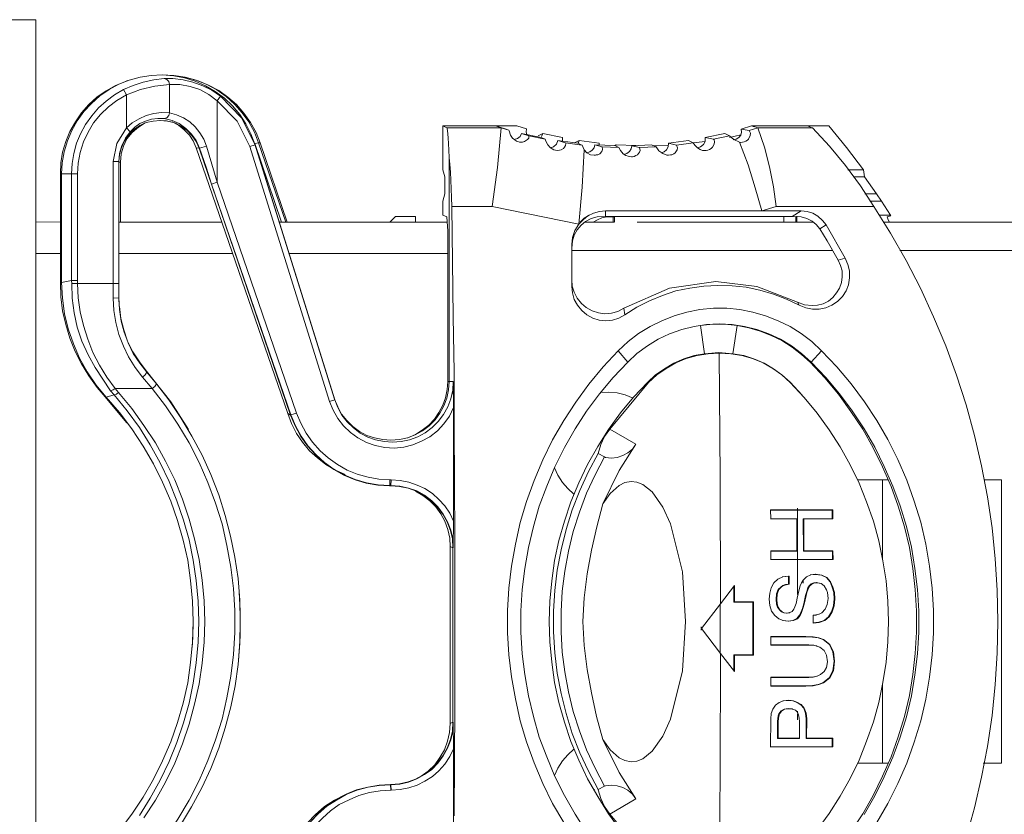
# Model space of a CAD drawing. Header units: inches. Extents: x 6 to 291, y 50 to 248.
# Tile 23 of 24: x 211 to 243, y 179 to 205. Entities that reach past the tile are written whole.
import ezdxf

# ---------------------------------------------------------------- set-up
doc = ezdxf.new("R2010")
doc.units = ezdxf.units.IN
doc.header["$MEASUREMENT"] = 0
doc.layers.add('Livello 1', color=7, linetype='Continuous')

# ---------------------------------------------------------------- blocks, each defined once
blk = doc.blocks.new('block 2')
at = {"layer": 'Livello 1', "color": 7, "lineweight": 15}
for points in [[(210.326, 204.953), (211.702, 204.953), (211.702, 165.975), (210.326, 165.975)], [(214.612, 202.953), (214.284, 202.826), (213.977, 202.646), (213.681, 202.445), (213.416, 202.202), (213.184, 201.937), (212.983, 201.651), (212.803, 201.334), (212.676, 201.006), (212.57, 200.667), (212.517, 200.318), (212.496, 199.958)], [(218.803, 200.9), (218.793, 200.921), (218.666, 201.26), (218.507, 201.577), (218.306, 201.884), (218.073, 202.159), (217.809, 202.413), (217.512, 202.625), (217.195, 202.815), (216.867, 202.964), (216.517, 203.069), (216.168, 203.133), (215.798, 203.165), (215.438, 203.144), (215.078, 203.091), (214.729, 202.995), (214.39, 202.868), (214.073, 202.688), (213.776, 202.487), (213.501, 202.244), (213.258, 201.979), (213.046, 201.683), (212.866, 201.366), (212.729, 201.027), (212.623, 200.678), (212.559, 200.318), (212.538, 199.958), (212.856, 199.958)], [(214.634, 202.519), (215.089, 202.688), (215.554, 202.805), (216.031, 202.858), (216.009, 202.953), (215.946, 203.017), (215.861, 203.048), (215.523, 203.006), (215.184, 202.932), (214.856, 202.826), (214.538, 202.688)], [(214.676, 202.985), (214.612, 202.953)], [(216.242, 203.122), (216.602, 203.069), (216.962, 202.974), (217.301, 202.837), (217.629, 202.657), (217.925, 202.445), (218.2, 202.202), (218.444, 201.926), (218.655, 201.62), (218.835, 201.302), (218.973, 200.963), (218.92, 200.963), (218.782, 201.313), (218.602, 201.641), (218.391, 201.937), (218.147, 202.212), (217.872, 202.466), (217.565, 202.678), (217.237, 202.858), (216.898, 202.995), (216.539, 203.091), (216.168, 203.144), (215.798, 203.165)], [(215.861, 203.048), (215.861, 203.048)], [(218.803, 200.9), (218.369, 201.778), (217.682, 202.477), (217.406, 202.667), (217.11, 202.815), (216.793, 202.932), (216.475, 203.006), (216.136, 203.048)], [(217.004, 202.953), (216.941, 202.974)], [(214.634, 202.519), (214.538, 202.688), (214.253, 202.519), (213.977, 202.318), (213.734, 202.096), (213.512, 201.842), (213.311, 201.556), (213.152, 201.26), (213.025, 200.953), (212.93, 200.625), (212.877, 200.297), (212.856, 199.958)], [(216.031, 201.937), (216.031, 202.858)], [(217.682, 202.477), (217.576, 202.329), (217.311, 202.53), (217.015, 202.688), (216.697, 202.794), (216.369, 202.858), (216.031, 202.858)], [(214.634, 202.519), (214.327, 202.339), (214.051, 202.128), (213.797, 201.884), (213.575, 201.609), (213.395, 201.313), (213.247, 200.995), (213.141, 200.656), (213.078, 200.307), (213.057, 199.958)], [(214.634, 202.519), (214.634, 201.45), (214.327, 200.942), (214.21, 200.36), (214.21, 196.413)], [(217.576, 202.329), (217.576, 199.693), (217.226, 200.858)], [(225.238, 192.391), (225.1, 192.116), (224.921, 191.862), (224.709, 191.639), (224.465, 191.449), (224.201, 191.301), (223.915, 191.184), (223.619, 191.11), (223.312, 191.079), (223.005, 191.1), (222.698, 191.163), (222.412, 191.258), (222.137, 191.407), (221.894, 191.587), (221.671, 191.798), (221.481, 192.042), (221.333, 192.306), (221.216, 192.592), (218.634, 200.847), (218.221, 201.672), (217.576, 202.329)], [(214.761, 201.323), (214.909, 201.471), (215.067, 201.588), (215.258, 201.672), (215.448, 201.736), (215.65, 201.757), (215.861, 201.757), (215.946, 201.778), (216.009, 201.852), (216.031, 201.937), (215.777, 201.948), (215.523, 201.916), (215.279, 201.852), (215.046, 201.747), (214.824, 201.609), (214.634, 201.45)], [(217.004, 200.794), (217.226, 200.858), (217.142, 201.08), (217.015, 201.291), (216.867, 201.482), (216.687, 201.641), (216.486, 201.778), (216.263, 201.874), (216.031, 201.937)], [(214.39, 200.36), (214.411, 200.593), (214.475, 200.815), (214.57, 201.027), (214.708, 201.217), (214.866, 201.387), (215.067, 201.524), (215.279, 201.62), (215.501, 201.672), (215.734, 201.694), (215.967, 201.672), (216.2, 201.609), (216.412, 201.503), (216.602, 201.366), (216.761, 201.207), (216.898, 201.006), (216.994, 200.794), (217.004, 200.794), (216.898, 201.037), (216.75, 201.249), (216.56, 201.429), (216.348, 201.588), (216.115, 201.694), (215.861, 201.757)], [(215.247, 201.609), (215.025, 201.471), (214.824, 201.302), (214.655, 201.09), (214.538, 200.858), (214.464, 200.604), (214.443, 200.339)], [(215.713, 201.694), (215.935, 201.683), (216.158, 201.62)], [(219.968, 192.158), (219.957, 192.147), (216.994, 200.794), (216.898, 200.805), (216.803, 201.027), (216.676, 201.217), (216.507, 201.387), (216.327, 201.535), (216.115, 201.641)], [(214.39, 200.36), (214.411, 200.625), (214.485, 200.879), (214.602, 201.112), (214.761, 201.323), (214.634, 201.45)], [(225.016, 201.45), (224.889, 201.514), (224.889, 200.096), (224.952, 199.863), (224.952, 199.312), (224.889, 199.08), (224.889, 198.624)], [(226.773, 201.45), (226.593, 201.514), (224.889, 201.514)], [(225.09, 200.487), (225.079, 200.731), (225.069, 200.942), (225.058, 201.112), (225.048, 201.26), (225.037, 201.355), (225.026, 201.429), (225.016, 201.45), (226.773, 201.45)], [(226.487, 198.9), (226.656, 200.17), (226.773, 201.45), (227.027, 201.376), (227.037, 201.355), (227.08, 201.217), (227.143, 201.112), (227.217, 201.059), (227.27, 201.016), (227.312, 201.006), (227.376, 200.985), (227.429, 200.985), (227.471, 200.985), (227.535, 201.006), (227.63, 201.069), (227.672, 201.122), (227.672, 201.196)], [(226.593, 201.514), (227.281, 201.514), (227.598, 201.418), (227.588, 201.313), (227.609, 201.239)], [(226.593, 201.514), (226.91, 201.418)], [(226.91, 201.418), (227.027, 201.376)], [(227.196, 201.069), (227.302, 201.101), (227.397, 201.175), (227.439, 201.27)], [(227.439, 201.27), (227.672, 201.196)], [(227.439, 201.27), (228.074, 201.133)], [(227.979, 201.196), (228.127, 201.27)], [(228.085, 201.175), (228.127, 201.27), (228.762, 201.133), (228.762, 201.027), (228.762, 201.016)], [(233.387, 201.133), (234.022, 201.27)], [(234.022, 201.27), (234.17, 201.196)], [(234.297, 201.059), (234.393, 201.08), (234.477, 201.133), (234.541, 201.217), (234.562, 201.313), (234.551, 201.408)], [(235.684, 198.9), (235.599, 199.545), (235.472, 200.191), (235.303, 200.826), (235.091, 201.45), (234.816, 201.366), (234.858, 201.281), (234.848, 201.207), (234.784, 201.08), (234.752, 201.048), (234.7, 201.016), (234.647, 200.995), (234.594, 200.985), (234.541, 200.974), (234.498, 200.985)], [(234.551, 201.408), (234.89, 201.514), (234.943, 201.493), (234.996, 201.482), (235.038, 201.471), (235.091, 201.45)], [(234.816, 201.366), (234.551, 201.408)], [(236.7, 201.514), (234.89, 201.514)], [(236.859, 201.45), (235.091, 201.45)], [(236.7, 201.514), (237.388, 201.514), (237.959, 200.815), (238.51, 200.096), (238.012, 200.096)], [(238.848, 198.9), (238.414, 199.577), (237.927, 200.233), (237.409, 200.858), (236.859, 201.45), (236.816, 201.461), (236.774, 201.482), (236.7, 201.514)], [(218.92, 200.963), (218.793, 200.942)], [(219.798, 198.392), (218.92, 200.963)], [(219.841, 198.392), (218.973, 200.963)], [(229.291, 198.328), (229.397, 199.535), (229.471, 200.741), (229.429, 200.815), (229.408, 200.868), (229.397, 200.889), (229.387, 200.889), (228.858, 200.963), (228.868, 200.942), (228.858, 200.879), (228.826, 200.826), (228.794, 200.783), (228.72, 200.741), (228.667, 200.731), (228.604, 200.72), (228.54, 200.731), (228.487, 200.741), (228.424, 200.773), (228.36, 200.815), (228.286, 200.9), (228.233, 200.995), (228.212, 201.048), (228.201, 201.08), (227.672, 201.196)], [(228.074, 201.133), (228.201, 201.08)], [(228.36, 200.805), (228.477, 200.836), (228.572, 200.921), (228.614, 201.037)], [(228.614, 201.037), (228.858, 200.963)], [(228.614, 201.037), (229.26, 200.953)], [(229.154, 200.963), (229.302, 201.037)], [(229.26, 200.953), (229.387, 200.889)], [(229.27, 200.942), (229.302, 201.037), (229.948, 200.953), (229.948, 200.889)], [(230.159, 198.762), (231.673, 198.762), (233.186, 198.762), (234.202, 198.762), (235.218, 198.762), (235.006, 199.513), (234.774, 200.254), (234.498, 200.985), (234.319, 201.069), (234.17, 201.196), (233.652, 201.08), (233.673, 201.059), (233.684, 200.995), (233.673, 200.921), (233.62, 200.826), (233.578, 200.783), (233.525, 200.752), (233.472, 200.731), (233.419, 200.72), (233.377, 200.72), (233.303, 200.72), (233.228, 200.752), (233.133, 200.805), (233.059, 200.879), (233.017, 200.932), (232.996, 200.963), (232.456, 200.889), (232.488, 200.805), (232.477, 200.741), (232.414, 200.646), (232.371, 200.614), (232.308, 200.582), (232.265, 200.572), (232.202, 200.561), (232.191, 200.561), (232.149, 200.561), (232.011, 200.625), (231.884, 200.709), (231.8, 200.836), (231.26, 200.815), (231.281, 200.72), (231.26, 200.667), (231.196, 200.582), (231.144, 200.551), (231.08, 200.519), (231.027, 200.508), (230.995, 200.508), (230.932, 200.519), (230.89, 200.529), (230.815, 200.551), (230.731, 200.614), (230.646, 200.72), (230.593, 200.815), (230.053, 200.836), (230.064, 200.752), (230.043, 200.688), (229.969, 200.614), (229.905, 200.582), (229.852, 200.572), (229.831, 200.561), (229.789, 200.561), (229.672, 200.582), (229.556, 200.646), (229.471, 200.741)], [(231.958, 200.646), (232.054, 200.678), (232.138, 200.741), (232.191, 200.836), (232.202, 200.953)], [(232.202, 200.953), (232.847, 201.037)], [(232.202, 200.953), (232.456, 200.889)], [(232.847, 201.037), (232.996, 200.963)], [(232.996, 200.963), (233.387, 201.006)], [(233.133, 200.805), (233.239, 200.836), (233.334, 200.91), (233.387, 201.006), (233.387, 201.133)], [(233.387, 201.133), (233.652, 201.08)], [(234.17, 201.143), (234.541, 201.228)], [(219.957, 192.147), (219.862, 192.2), (216.898, 200.805)], [(218.634, 200.847), (218.803, 200.9)], [(218.793, 200.921), (221.375, 192.666), (221.386, 192.645)], [(221.216, 192.592), (221.386, 192.645), (218.803, 200.9)], [(229.556, 200.646), (229.651, 200.678), (229.725, 200.731), (229.789, 200.805), (229.81, 200.9)], [(229.81, 200.9), (230.053, 200.836)], [(229.81, 200.9), (230.456, 200.879)], [(230.434, 200.879), (230.487, 200.9), (230.498, 200.9)], [(230.456, 200.879), (230.593, 200.815)], [(230.487, 200.858), (230.498, 200.9), (231.144, 200.879)], [(230.752, 200.593), (230.847, 200.625), (230.932, 200.688), (230.985, 200.773), (231.006, 200.868)], [(231.006, 200.868), (231.652, 200.9)], [(231.006, 200.868), (231.26, 200.815)], [(231.652, 200.9), (231.8, 200.836)], [(231.694, 200.868), (232.202, 200.889)], [(214.21, 200.36), (214.39, 200.36), (214.39, 196.413), (214.21, 196.413)], [(214.443, 198.392), (214.443, 200.339)], [(225.259, 179.172), (225.27, 180.961), (225.28, 182.76), (225.28, 184.559), (225.28, 186.358), (225.28, 188.158), (225.27, 189.957), (225.259, 191.756), (225.249, 193.544), (225.227, 195.333), (225.196, 197.122), (225.175, 198.9), (225.164, 199.196), (225.153, 199.471), (225.143, 199.757), (225.132, 200.011), (225.111, 200.265), (225.09, 200.487), (225.09, 193.238), (225.217, 193.238), (225.238, 192.391), (225.238, 188.708), (225.217, 187.851), (225.206, 187.851), (225.206, 182.199), (225.217, 182.199), (225.238, 181.342), (225.238, 177.606)], [(217.216, 200.18), (217.396, 199.63), (217.576, 199.693)], [(238.181, 199.863), (238.552, 199.863), (238.51, 200.096)], [(212.496, 196.455), (212.496, 199.958), (212.538, 199.958)], [(212.538, 196.444), (212.538, 199.958)], [(213.057, 199.958), (213.057, 196.508), (212.856, 196.508), (212.856, 199.958), (213.057, 199.958)], [(217.576, 199.693), (220.147, 192.211), (219.968, 192.158), (217.396, 199.63)], [(238.933, 199.312), (238.552, 199.863)], [(239.102, 199.08), (238.933, 199.312), (238.562, 199.312)], [(239.102, 199.08), (238.721, 199.08)], [(239.007, 198.624), (239.388, 198.624), (239.102, 199.08)], [(241.843, 178.453), (242.108, 179.426), (242.341, 180.421), (242.531, 181.416), (242.679, 182.421), (242.785, 183.427), (242.849, 184.443), (242.87, 185.459), (242.849, 186.475), (242.785, 187.491), (242.679, 188.496), (242.531, 189.502), (242.341, 190.507), (242.108, 191.491), (241.843, 192.476), (241.526, 193.439), (241.177, 194.391), (240.785, 195.333), (240.362, 196.254), (239.896, 197.153), (239.388, 198.042), (238.848, 198.9), (235.684, 198.9), (235.218, 198.762), (236.499, 198.762), (236.689, 198.741), (236.869, 198.688), (237.038, 198.593), (237.187, 198.455), (237.303, 198.307), (237.917, 197.227), (238.012, 197.026), (238.065, 196.815), (238.065, 196.592), (238.033, 196.37), (237.949, 196.169), (237.832, 195.989), (237.673, 195.83), (237.494, 195.703), (237.292, 195.619), (237.081, 195.576), (236.859, 195.576), (236.647, 195.619), (236.435, 195.703), (236.022, 195.905), (235.599, 196.063), (235.155, 196.19), (234.71, 196.286), (234.255, 196.338), (233.8, 196.349), (233.345, 196.328), (232.89, 196.264), (232.435, 196.169), (232.001, 196.021), (231.577, 195.852), (231.175, 195.64), (230.784, 195.397)], [(230.784, 195.397), (230.593, 195.291), (230.382, 195.227), (230.17, 195.206), (229.948, 195.227), (229.747, 195.291), (229.556, 195.397), (229.387, 195.534), (229.249, 195.703), (229.143, 195.894), (229.09, 196.106), (229.069, 196.317), (229.069, 197.672), (229.09, 197.905), (229.164, 198.127), (229.291, 198.328), (226.487, 198.9), (225.175, 198.9)], [(229.069, 197.556), (229.09, 197.788), (229.143, 197.979), (229.239, 198.148), (229.366, 198.296), (229.514, 198.423), (229.694, 198.519), (229.884, 198.572), (230.159, 198.582), (230.159, 198.762), (229.958, 198.741), (229.768, 198.688), (229.588, 198.603), (229.429, 198.476), (229.291, 198.328)], [(236.202, 198.582), (236.499, 198.762)], [(212.496, 198.392), (211.702, 198.402)], [(224, 198.392), (224, 198.582), (223.354, 198.582), (223.174, 198.392)], [(224.889, 198.624), (225.016, 198.572), (225.048, 198.106), (225.048, 197.651)], [(229.63, 198.624), (229.471, 198.529), (229.334, 198.392)], [(229.757, 198.392), (229.895, 198.476), (230.043, 198.54), (230.202, 198.572), (230.382, 198.572), (230.424, 198.572)], [(230.445, 198.582), (230.159, 198.582)], [(230.403, 198.392), (230.403, 198.582)], [(235.938, 198.582), (230.445, 198.582)], [(230.445, 198.392), (230.445, 198.582)], [(236.202, 198.582), (235.938, 198.582)], [(235.938, 198.582), (235.938, 198.392)], [(237.102, 198.18), (236.986, 198.318), (236.848, 198.434), (236.679, 198.519), (236.499, 198.572), (236.202, 198.582)], [(236.319, 198.392), (236.319, 198.582)], [(236.351, 198.392), (236.351, 198.593)], [(239.388, 198.624), (239.399, 198.603), (239.282, 198.572), (239.314, 198.476), (239.356, 198.392)], [(217.724, 198.392), (214.39, 198.392)], [(225.026, 198.392), (219.587, 198.392)], [(230.434, 198.392), (229.493, 198.392)], [(236.89, 198.392), (231.186, 198.392)], [(237.102, 198.18), (237.303, 198.307)], [(237.695, 197.164), (237.335, 197.788), (237.218, 197.989), (237.102, 198.18)], [(270.598, 198.392), (239.155, 198.392)], [(225.048, 197.651), (225.048, 193.238)], [(236.372, 195.809), (236.605, 195.714), (236.848, 195.693), (237.028, 195.703), (237.208, 195.756), (237.377, 195.841), (237.525, 195.957), (237.642, 196.106), (237.737, 196.264), (237.8, 196.444), (237.822, 196.624), (237.822, 196.815), (237.769, 196.995), (237.695, 197.164), (237.917, 197.227)], [(212.856, 196.508), (212.538, 196.444), (212.57, 195.936), (212.633, 195.428), (212.75, 194.941), (212.919, 194.455), (213.12, 193.989), (213.364, 193.544), (213.66, 193.121), (213.977, 192.73), (214.242, 192.804), (214.126, 192.931)], [(212.856, 196.508), (212.866, 196.413)], [(213.057, 196.508), (213.057, 196.413)], [(229.069, 196.54), (229.08, 196.328), (229.143, 196.127), (229.239, 195.936), (229.376, 195.767), (229.535, 195.629), (229.725, 195.524), (229.926, 195.46), (230.138, 195.428), (230.35, 195.449), (230.561, 195.502), (230.752, 195.608)], [(212.496, 196.455), (212.538, 196.444)], [(212.496, 196.455), (212.496, 196.444), (212.517, 195.979), (212.57, 195.524), (212.676, 195.079), (212.803, 194.645), (212.972, 194.211), (213.184, 193.809), (213.416, 193.417), (213.692, 193.047), (213.946, 192.74)], [(212.866, 196.413), (213.057, 196.413), (213.078, 195.947), (213.141, 195.492), (213.247, 195.047), (213.385, 194.603), (213.554, 194.179), (213.766, 193.767), (213.999, 193.375), (214.274, 193.005), (214.21, 192.962), (214.126, 192.931), (213.628, 193.693)], [(213.057, 196.413), (214.21, 196.413), (214.21, 195.936), (214.231, 195.534), (214.295, 195.143), (214.39, 194.762), (214.538, 194.381), (214.708, 194.031), (214.919, 193.693), (215.163, 193.375), (215.47, 193.005), (214.274, 193.005)], [(214.39, 195.947), (214.39, 196.413)], [(236.372, 195.809), (235.059, 196.317), (233.726, 196.476), (232.234, 196.264), (230.752, 195.608)], [(214.21, 195.936), (214.39, 195.947), (214.411, 195.566), (214.464, 195.195), (214.559, 194.836), (214.697, 194.486), (214.856, 194.148), (215.067, 193.83), (215.3, 193.534), (215.247, 193.449), (215.163, 193.375)], [(214.401, 195.661), (214.39, 195.947)], [(214.411, 195.661), (214.454, 195.28), (214.549, 194.91), (214.676, 194.539), (214.845, 194.201), (215.057, 193.873), (215.29, 193.576), (215.3, 193.534)], [(238.943, 178.95), (239.303, 179.574), (239.631, 180.22), (239.917, 180.876), (240.161, 181.554), (240.372, 182.252), (240.531, 182.951), (240.658, 183.66), (240.743, 184.379), (240.785, 185.099), (240.785, 185.819), (240.743, 186.538), (240.658, 187.258), (240.531, 187.967), (240.372, 188.676), (240.161, 189.364), (239.917, 190.041), (239.631, 190.708), (239.303, 191.354), (238.943, 191.978), (238.552, 192.581), (238.118, 193.163), (237.652, 193.714), (237.155, 194.232), (236.837, 194.529), (236.499, 194.793), (236.139, 195.016), (235.747, 195.206), (235.345, 195.365), (234.932, 195.481), (234.509, 195.566), (234.086, 195.608), (233.652, 195.608), (233.218, 195.566), (232.795, 195.481), (232.382, 195.365), (231.98, 195.206), (231.599, 195.016), (231.228, 194.793), (230.89, 194.529), (230.572, 194.232)], [(230.752, 195.608), (230.784, 195.397)], [(236.435, 195.703), (236.372, 195.809)], [(236.816, 193.862), (236.509, 194.148), (236.181, 194.391), (235.821, 194.603), (235.451, 194.783), (235.059, 194.92), (234.657, 195.016), (234.255, 195.079), (233.842, 195.1), (233.43, 195.079), (233.027, 195.016), (232.625, 194.92), (232.234, 194.783), (231.863, 194.603), (231.514, 194.391), (231.175, 194.148), (230.879, 193.862)], [(236.784, 193.862), (236.509, 194.116), (236.202, 194.349), (235.874, 194.56), (235.525, 194.73), (235.165, 194.867), (234.795, 194.973), (234.424, 195.047), (234.022, 195.09), (233.631, 195.09), (233.239, 195.047)], [(233.239, 195.047), (233.366, 194.137)], [(234.287, 194.137), (234.424, 195.047)], [(228.805, 178.95), (228.445, 179.574), (228.127, 180.22), (227.842, 180.887), (227.598, 181.564), (227.397, 182.252), (227.238, 182.961), (227.111, 183.67), (227.027, 184.379), (226.984, 185.099), (226.984, 185.819), (227.027, 186.538), (227.111, 187.258), (227.238, 187.967), (227.397, 188.666), (227.598, 189.353), (227.842, 190.031), (228.127, 190.698), (228.445, 191.343), (228.805, 191.968), (229.196, 192.571), (229.62, 193.153), (230.085, 193.714), (230.572, 194.232)], [(229.545, 178.643), (229.175, 179.225), (228.826, 179.828), (228.519, 180.442), (228.254, 181.077), (228.011, 181.723), (227.82, 182.39), (227.662, 183.056), (227.545, 183.744), (227.461, 184.422), (227.418, 185.12), (227.418, 185.808), (227.461, 186.496), (227.545, 187.184), (227.662, 187.861), (227.82, 188.539), (228.011, 189.195), (228.254, 189.851), (228.519, 190.475), (228.826, 191.1), (229.175, 191.703), (229.545, 192.274), (229.958, 192.835), (230.403, 193.365), (230.879, 193.862), (230.572, 194.232)], [(236.139, 193.216), (235.874, 193.449), (235.599, 193.65), (235.292, 193.83), (234.964, 193.968), (234.636, 194.074), (234.287, 194.137), (233.832, 194.179), (233.366, 194.137), (233.027, 194.074), (232.689, 193.968), (232.371, 193.83), (232.064, 193.65), (231.779, 193.449), (231.525, 193.216)], [(231.546, 177.722), (231.821, 177.479), (232.117, 177.267), (232.435, 177.087), (232.773, 176.95), (233.123, 176.844), (233.482, 176.78), (233.842, 176.759), (233.874, 180.58), (233.885, 184.432), (233.271, 185.237), (233.885, 186.041), (233.874, 190.126), (233.842, 194.158), (233.482, 194.137), (233.123, 194.074), (232.773, 193.978), (232.435, 193.841), (232.117, 193.661), (231.821, 193.449), (231.546, 193.206)], [(237.017, 178.717), (237.398, 179.246), (237.758, 179.807), (238.086, 180.379), (238.372, 180.971), (238.615, 181.585), (238.838, 182.21), (239.007, 182.845), (239.145, 183.49), (239.25, 184.146), (239.303, 184.803), (239.324, 185.459), (239.303, 186.126), (239.25, 186.782), (239.145, 187.427), (239.007, 188.073), (238.838, 188.718), (238.615, 189.343), (238.372, 189.946), (238.086, 190.539), (237.758, 191.121), (237.398, 191.671), (237.017, 192.211), (236.594, 192.719), (236.139, 193.206), (235.874, 193.449), (235.578, 193.661), (235.26, 193.841), (234.922, 193.978), (234.573, 194.074), (234.213, 194.137), (233.842, 194.158)], [(237.155, 194.232), (236.816, 193.862)], [(230.868, 193.862), (230.879, 193.862)], [(236.816, 193.862), (236.784, 193.862), (237.261, 193.354), (237.705, 192.825), (238.107, 192.264), (238.488, 191.692), (238.827, 191.089), (239.134, 190.475), (239.409, 189.84), (239.642, 189.195), (239.843, 188.528), (240.002, 187.861), (240.118, 187.184), (240.192, 186.496), (240.235, 185.808), (240.235, 185.12), (240.192, 184.432), (240.118, 183.744), (240.002, 183.067), (239.843, 182.39), (239.642, 181.733), (239.409, 181.077), (239.134, 180.453), (238.827, 179.828), (238.488, 179.236), (238.107, 178.654)], [(238.531, 179.215), (238.88, 179.818), (239.187, 180.432), (239.462, 181.067), (239.705, 181.723), (239.907, 182.379), (240.065, 183.056), (240.182, 183.734), (240.266, 184.422), (240.309, 185.12), (240.309, 185.808), (240.266, 186.496), (240.182, 187.184), (240.065, 187.872), (239.907, 188.539), (239.705, 189.205), (239.462, 189.851), (239.187, 190.486), (238.88, 191.11), (238.531, 191.703), (238.15, 192.285), (237.737, 192.835), (237.292, 193.365), (236.816, 193.862)], [(216.644, 191.682), (216.073, 192.581), (215.29, 193.576)], [(215.47, 193.005), (215.554, 193.079), (215.607, 193.163), (215.3, 193.534)], [(214.242, 192.804), (214.316, 192.825), (214.38, 192.878), (214.274, 193.005)], [(215.47, 177.913), (215.904, 178.484), (216.306, 179.066), (216.666, 179.68), (216.994, 180.315), (217.279, 180.961), (217.523, 181.628), (217.734, 182.305), (217.893, 182.993), (218.02, 183.691), (218.105, 184.4), (218.147, 185.11), (218.147, 185.819), (218.105, 186.528), (218.02, 187.226), (217.893, 187.925), (217.734, 188.623), (217.523, 189.301), (217.279, 189.967), (216.994, 190.613), (216.666, 191.248), (216.306, 191.851), (215.904, 192.444), (215.47, 193.005)], [(221.375, 192.666), (221.481, 192.412), (221.608, 192.179), (221.777, 191.968), (221.968, 191.777), (222.19, 191.618), (222.423, 191.491), (222.677, 191.407), (222.941, 191.354), (223.206, 191.333), (223.481, 191.354), (223.746, 191.417), (223.989, 191.512), (224.233, 191.639), (224.444, 191.798), (224.635, 191.999), (224.794, 192.211), (224.921, 192.444), (225.016, 192.698), (225.069, 192.962), (225.09, 193.238)], [(221.386, 192.645), (221.481, 192.391), (221.619, 192.147), (221.788, 191.925), (221.989, 191.735), (222.211, 191.565), (222.455, 191.438), (222.709, 191.343), (222.984, 191.29), (223.259, 191.269), (223.534, 191.29), (223.809, 191.343), (224.074, 191.449), (224.317, 191.576), (224.54, 191.745), (224.741, 191.946), (224.91, 192.169), (225.048, 192.412), (225.143, 192.677), (225.206, 192.952), (225.217, 193.238)], [(223.756, 191.417), (224, 191.523), (224.222, 191.661), (224.434, 191.819), (224.614, 192.02), (224.762, 192.232), (224.889, 192.465), (224.973, 192.708), (225.026, 192.973), (225.048, 193.238), (225.09, 193.238)], [(231.546, 193.206), (231.525, 193.216), (231.069, 192.73), (230.646, 192.222), (230.255, 191.682), (229.905, 191.131), (229.577, 190.549), (229.291, 189.957), (229.037, 189.343), (228.826, 188.718), (228.646, 188.083), (228.508, 187.438), (228.413, 186.782), (228.35, 186.126), (228.328, 185.459), (228.35, 184.803), (228.413, 184.146), (228.508, 183.49), (228.646, 182.845), (228.826, 182.199), (229.037, 181.575), (229.291, 180.971), (229.577, 180.368), (229.905, 179.797), (230.255, 179.236), (230.646, 178.707)], [(231.546, 177.722), (230.297, 179.225)], [(230.297, 191.692), (231.546, 193.206)], [(236.139, 193.206), (236.139, 193.216)], [(236.53, 192.793), (236.139, 193.216)], [(213.946, 192.74), (213.977, 192.73)], [(214.655, 191.883), (214.644, 191.904), (213.946, 192.74)], [(214.411, 178.696), (214.813, 179.225), (215.184, 179.776), (215.512, 180.358), (215.808, 180.95), (216.073, 181.564), (216.295, 182.189), (216.475, 182.824), (216.623, 183.48), (216.718, 184.136), (216.782, 184.792), (216.803, 185.459), (216.782, 186.126), (216.718, 186.792), (216.623, 187.448), (216.475, 188.094), (216.295, 188.74), (216.073, 189.364), (215.808, 189.978), (215.512, 190.571), (215.184, 191.142), (214.813, 191.703), (214.411, 192.232), (213.977, 192.73)], [(215.057, 179.183), (215.406, 179.744), (215.734, 180.326), (216.02, 180.929), (216.274, 181.543), (216.486, 182.178), (216.666, 182.824), (216.803, 183.469), (216.898, 184.125), (216.962, 184.792), (216.983, 185.459), (216.962, 186.126), (216.898, 186.792), (216.803, 187.448), (216.666, 188.105), (216.486, 188.75), (216.274, 189.375), (216.02, 189.999), (215.734, 190.602), (215.406, 191.184), (215.057, 191.745), (214.665, 192.285), (214.242, 192.804)], [(215.205, 179.109), (215.575, 179.68), (215.904, 180.262), (216.2, 180.876), (216.454, 181.501), (216.666, 182.136), (216.845, 182.792), (216.994, 183.448), (217.089, 184.115), (217.152, 184.792), (217.174, 185.459), (217.152, 186.136), (217.089, 186.803), (216.994, 187.47), (216.845, 188.136), (216.666, 188.782), (216.454, 189.428), (216.2, 190.052), (215.904, 190.655), (215.575, 191.248), (215.205, 191.809), (214.813, 192.359), (214.38, 192.878)], [(231.048, 192.698), (230.794, 192.804), (230.54, 192.867), (230.265, 192.888), (230.001, 192.878)], [(215.988, 178.294), (216.39, 178.865), (216.75, 179.458), (217.078, 180.072), (217.375, 180.707), (217.629, 181.363), (217.84, 182.019), (218.02, 182.697), (218.158, 183.384), (218.253, 184.072), (218.306, 184.76), (218.327, 185.459), (218.306, 186.157), (218.253, 186.856), (218.147, 187.544), (218.01, 188.232), (217.84, 188.898), (217.629, 189.565), (217.375, 190.221), (217.089, 190.846), (216.761, 191.47), (216.401, 192.063), (216.009, 192.645)], [(219.862, 192.2), (219.989, 191.872), (220.147, 191.555), (220.338, 191.269), (220.571, 190.994), (220.825, 190.761), (221.1, 190.549), (221.407, 190.369), (221.724, 190.221)], [(219.957, 192.147), (220.105, 191.798), (220.285, 191.46), (220.507, 191.153), (220.761, 190.867), (221.047, 190.613), (221.354, 190.391), (221.682, 190.2), (222.042, 190.052), (222.402, 189.946), (222.783, 189.883), (223.164, 189.861), (223.174, 189.872)], [(219.968, 192.158), (220.116, 191.798), (220.296, 191.47), (220.518, 191.153), (220.772, 190.867), (221.058, 190.613), (221.365, 190.391), (221.693, 190.211), (222.052, 190.063), (222.412, 189.957), (222.793, 189.893), (223.174, 189.872), (223.174, 190.052)], [(225.238, 188.708), (225.111, 188.972), (224.952, 189.205), (224.762, 189.417), (224.55, 189.607), (224.307, 189.766), (224.053, 189.883), (223.788, 189.978), (223.502, 190.031), (223.217, 190.052), (223.174, 190.052), (222.814, 190.073), (222.465, 190.137), (222.116, 190.232), (221.788, 190.369), (221.47, 190.549), (221.174, 190.761), (220.909, 190.994), (220.666, 191.269), (220.465, 191.565), (220.285, 191.883), (220.147, 192.211)], [(230.159, 190.772), (230.35, 190.75), (230.54, 190.772), (230.72, 190.835), (230.879, 190.93), (231.027, 191.047), (231.144, 191.206), (230.297, 191.692), (230.128, 191.46), (230.001, 191.195), (229.916, 190.909)], [(231.144, 191.206), (230.604, 190.359), (230.075, 189.279), (229.874, 188.528), (229.704, 187.777), (229.567, 187.004), (229.471, 186.231), (229.418, 185.459), (229.471, 184.686), (229.567, 183.914), (229.704, 183.152), (229.863, 182.39), (230.075, 181.638)], [(230.128, 180.135), (229.821, 180.717), (229.545, 181.31), (229.313, 181.924), (229.112, 182.548), (228.953, 183.183), (228.836, 183.829), (228.752, 184.475), (228.72, 185.131), (228.72, 185.787), (228.752, 186.443), (228.836, 187.099), (228.953, 187.745), (229.112, 188.38), (229.313, 189.004), (229.545, 189.618), (229.821, 190.211), (230.128, 190.793), (229.916, 190.909), (229.609, 190.317), (229.323, 189.703), (229.08, 189.078), (228.879, 188.443), (228.72, 187.787), (228.593, 187.131), (228.519, 186.464), (228.477, 185.797), (228.477, 185.131), (228.519, 184.453), (228.593, 183.787), (228.72, 183.13), (228.879, 182.485), (229.08, 181.839), (229.323, 181.215), (229.609, 180.612), (229.916, 180.019), (230.128, 180.135)], [(229.916, 190.909), (229.916, 190.909)], [(230.128, 190.793), (230.159, 190.772)], [(228.508, 190.444), (228.614, 190.2), (228.762, 189.967), (228.932, 189.766), (229.133, 189.586)], [(221.703, 190.19), (221.809, 190.147)], [(223.195, 189.861), (223.164, 189.861)], [(223.174, 189.872), (223.206, 189.872), (223.217, 190.052)], [(225.206, 187.851), (225.196, 188.136), (225.132, 188.412), (225.026, 188.687), (224.889, 188.941), (224.719, 189.163), (224.518, 189.375), (224.286, 189.544), (224.032, 189.682), (223.767, 189.777), (223.481, 189.84), (223.195, 189.861), (223.206, 189.872)], [(225.217, 187.851), (225.206, 188.136), (225.143, 188.422), (225.037, 188.687), (224.899, 188.941), (224.73, 189.174), (224.529, 189.375), (224.296, 189.555), (224.042, 189.692), (223.778, 189.787), (223.492, 189.851), (223.206, 189.872)], [(230.075, 189.279), (230.307, 189.607), (230.604, 189.872), (230.784, 189.967), (230.985, 189.999), (231.175, 189.978), (231.366, 189.904), (231.673, 189.66), (232.011, 189.163), (232.265, 188.623), (232.646, 187.067), (232.752, 185.459), (232.646, 183.861), (232.265, 182.305), (232.011, 181.755), (231.673, 181.268), (231.366, 181.014), (231.175, 180.94), (230.985, 180.919), (230.784, 180.961), (230.604, 181.046), (230.307, 181.31), (230.075, 181.638)], [(239.324, 190.052), (238.33, 190.052)], [(239.134, 190.052), (239.134, 187.501)], [(242.394, 180.876), (242.986, 180.876), (242.986, 190.052)], [(242.986, 190.052), (242.425, 190.052)], [(224, 189.682), (224.243, 189.544), (224.465, 189.375), (224.656, 189.174), (224.825, 188.951), (224.952, 188.708), (225.048, 188.443), (225.111, 188.168), (225.122, 187.893), (225.206, 187.851)], [(224.095, 189.65), (224.01, 189.692)], [(236.351, 187.755), (235.514, 187.755), (235.514, 187.47), (237.536, 187.47), (237.525, 187.755), (236.583, 187.755), (236.583, 188.793), (237.525, 188.793), (237.525, 189.078), (235.504, 189.078), (235.514, 188.793), (236.351, 188.793), (236.351, 187.755)], [(237.525, 189.078), (237.504, 189.068), (235.504, 189.068)], [(236.382, 186.337), (236.382, 189.131)], [(237.504, 188.793), (237.504, 189.068)], [(235.504, 188.793), (236.34, 188.793), (236.351, 188.793)], [(236.583, 187.755), (236.573, 187.745), (236.562, 188.793), (236.583, 188.793)], [(236.562, 188.793), (237.504, 188.793)], [(237.525, 188.793), (237.504, 188.793)], [(225.122, 182.157), (225.122, 187.893)], [(236.351, 187.755), (236.34, 187.745), (235.504, 187.745)], [(237.525, 187.755), (237.515, 187.745), (236.573, 187.745)], [(237.515, 187.48), (237.515, 187.745)], [(235.504, 187.47), (237.515, 187.48), (237.536, 187.47)], [(235.853, 186.591), (235.927, 186.634), (236.012, 186.655), (236.107, 186.676), (236.107, 186.93), (235.906, 186.909), (235.737, 186.835), (235.61, 186.718), (235.525, 186.559), (235.483, 186.38), (235.462, 186.189), (235.483, 185.977), (235.536, 185.797), (235.641, 185.66), (235.768, 185.554), (235.917, 185.491), (236.086, 185.48), (236.245, 185.501), (236.372, 185.554), (236.467, 185.66), (236.509, 185.755), (236.552, 185.882), (236.594, 186.03), (236.657, 186.305), (236.689, 186.432), (236.732, 186.538), (236.774, 186.623), (236.837, 186.676), (236.911, 186.708), (237.007, 186.718), (237.144, 186.697), (237.24, 186.623), (237.314, 186.485), (237.345, 186.401), (237.356, 186.305), (237.367, 186.21), (237.335, 186.009), (237.271, 185.861), (237.165, 185.745), (237.081, 185.702), (236.986, 185.681), (236.88, 185.67), (236.88, 185.406), (237.081, 185.427), (237.261, 185.501), (237.398, 185.618), (237.504, 185.776), (237.568, 185.967), (237.589, 186.2), (237.578, 186.401), (237.525, 186.581), (237.451, 186.75), (237.324, 186.888), (237.165, 186.962), (236.964, 186.993), (236.806, 186.972), (236.668, 186.909), (236.562, 186.803), (236.509, 186.718), (236.467, 186.623), (236.435, 186.496), (236.361, 186.221), (236.329, 186.051), (236.287, 185.935), (236.255, 185.861), (236.202, 185.787), (236.128, 185.755), (236.044, 185.734), (235.948, 185.745), (235.874, 185.787), (235.8, 185.84), (235.747, 185.924), (235.716, 186.041), (235.705, 186.178), (235.716, 186.348), (235.768, 186.496), (235.853, 186.591)], [(236.107, 186.93), (236.086, 186.93), (235.885, 186.909)], [(236.086, 186.676), (236.086, 186.93)], [(236.964, 186.993), (236.954, 186.983), (236.784, 186.972)], [(237.07, 185.438), (237.24, 185.501), (237.377, 185.618), (237.483, 185.776), (237.546, 185.967), (237.568, 186.2), (237.557, 186.401), (237.504, 186.581), (237.43, 186.75), (237.314, 186.888), (237.155, 186.962), (236.954, 186.983)], [(237.165, 186.962), (237.155, 186.962)], [(218.264, 184.189), (218.317, 184.993), (218.327, 185.808), (218.274, 186.612)], [(233.885, 184.432), (234.34, 183.84), (234.34, 184.369), (234.954, 184.369), (234.954, 186.104), (234.34, 186.104), (234.34, 186.634), (233.885, 186.041)], [(234.34, 186.104), (234.319, 186.094), (234.319, 186.623)], [(235.843, 186.591), (235.906, 186.634), (235.927, 186.634)], [(235.906, 186.634), (235.991, 186.665), (236.012, 186.655)], [(235.991, 186.665), (236.086, 186.676), (236.107, 186.676)], [(236.562, 186.813), (236.562, 186.708)], [(236.71, 186.549), (236.753, 186.623), (236.774, 186.623)], [(236.753, 186.623), (236.816, 186.686), (236.837, 186.676)], [(236.816, 186.686), (236.901, 186.718), (236.911, 186.708)], [(236.901, 186.718), (236.996, 186.729), (237.134, 186.697)], [(237.007, 186.718), (236.996, 186.729)], [(237.144, 186.697), (237.134, 186.697)], [(237.324, 186.888), (237.314, 186.888)], [(237.451, 186.75), (237.43, 186.75)], [(234.181, 186.443), (234.181, 186.432)], [(235.684, 186.178), (235.694, 186.358), (235.716, 186.348)], [(235.694, 186.358), (235.747, 186.496), (235.768, 186.496)], [(235.747, 186.496), (235.843, 186.591), (235.853, 186.591)], [(236.583, 186.041), (236.636, 186.305), (236.657, 186.305)], [(236.636, 186.305), (236.679, 186.432), (236.689, 186.432)], [(236.679, 186.432), (236.71, 186.549), (236.732, 186.538)], [(237.525, 186.581), (237.504, 186.581)], [(237.578, 186.401), (237.557, 186.401)], [(233.874, 184.432), (233.874, 186.041)], [(234.954, 186.104), (234.932, 186.094), (234.319, 186.094)], [(234.932, 184.379), (234.932, 186.094)], [(235.716, 186.041), (235.694, 186.03), (235.684, 186.178), (235.705, 186.178)], [(235.747, 185.924), (235.726, 185.924), (235.694, 186.03)], [(236.382, 186.136), (236.382, 186.136)], [(236.541, 185.882), (236.583, 186.041), (236.594, 186.03)], [(237.568, 185.967), (237.546, 185.967)], [(237.589, 186.2), (237.568, 186.2)], [(235.8, 185.84), (235.79, 185.84), (235.726, 185.924)], [(235.874, 185.787), (235.853, 185.776), (235.79, 185.84)], [(235.948, 185.745), (235.938, 185.745), (235.853, 185.776)], [(236.044, 185.734), (236.022, 185.734), (235.938, 185.745)], [(236.128, 185.755), (236.118, 185.745), (236.022, 185.734)], [(236.351, 185.565), (236.446, 185.67), (236.467, 185.66)], [(236.446, 185.67), (236.488, 185.755), (236.509, 185.755)], [(236.488, 185.755), (236.541, 185.882), (236.552, 185.882)], [(236.986, 185.681), (236.975, 185.67), (236.869, 185.66)], [(237.07, 185.702), (236.975, 185.67)], [(237.081, 185.702), (237.07, 185.702)], [(237.504, 185.776), (237.483, 185.776)], [(216.771, 184.623), (216.793, 184.961), (216.803, 185.459)], [(235.906, 185.501), (236.075, 185.48), (236.086, 185.48)], [(236.075, 185.48), (236.224, 185.501), (236.245, 185.501)], [(236.224, 185.501), (236.351, 185.565), (236.372, 185.554)], [(236.869, 185.416), (237.07, 185.438), (237.081, 185.427)], [(237.261, 185.501), (237.24, 185.501)], [(237.398, 185.618), (237.377, 185.618)], [(233.26, 185.289), (233.26, 185.247)], [(233.26, 185.226), (233.26, 185.184)], [(236.647, 184.983), (236.636, 184.972), (235.504, 184.972)], [(235.504, 184.707), (236.742, 184.707), (236.763, 184.697)], [(237.218, 184.877), (237.07, 184.94), (236.88, 184.972), (236.647, 184.983), (235.514, 184.983), (235.514, 184.697), (236.763, 184.697), (236.901, 184.697), (237.007, 184.665), (237.102, 184.633), (237.24, 184.527), (237.314, 184.369), (237.345, 184.157), (237.314, 183.977), (237.24, 183.84), (237.123, 183.744), (237.017, 183.691), (236.901, 183.67), (236.763, 183.66), (235.514, 183.66), (235.514, 183.374), (236.647, 183.374), (236.88, 183.384), (237.07, 183.427), (237.218, 183.48), (237.419, 183.638), (237.546, 183.871), (237.578, 184.178), (237.546, 184.485), (237.419, 184.718), (237.218, 184.877)], [(236.88, 184.972), (236.859, 184.961), (236.636, 184.972)], [(236.742, 184.707), (236.88, 184.697), (236.901, 184.697)], [(236.859, 184.961), (237.049, 184.93), (237.07, 184.94)], [(236.859, 183.395), (237.049, 183.427), (237.197, 183.48), (237.398, 183.638), (237.525, 183.871), (237.568, 184.178), (237.525, 184.485), (237.409, 184.718), (237.208, 184.877), (237.049, 184.93)], [(236.88, 184.697), (236.996, 184.676), (237.007, 184.665)], [(237.218, 184.877), (237.208, 184.877)], [(237.419, 184.718), (237.409, 184.718)], [(234.319, 183.85), (234.319, 184.379), (234.34, 184.369)], [(234.319, 184.379), (234.932, 184.379), (234.954, 184.369)], [(237.546, 184.485), (237.525, 184.485)], [(237.578, 184.178), (237.568, 184.178)], [(234.181, 184.041), (234.181, 184.03)], [(237.546, 183.871), (237.525, 183.871)], [(236.763, 183.66), (236.742, 183.649), (235.504, 183.649)], [(236.901, 183.67), (236.88, 183.66), (236.742, 183.649)], [(237.007, 183.691), (236.88, 183.66)], [(237.017, 183.691), (237.007, 183.691)], [(237.07, 183.427), (237.049, 183.427)], [(237.218, 183.48), (237.197, 183.48)], [(237.419, 183.638), (237.398, 183.638)], [(239.134, 183.427), (239.134, 180.876)], [(235.504, 183.384), (236.636, 183.384), (236.647, 183.374)], [(236.636, 183.384), (236.859, 183.395), (236.88, 183.384)], [(235.514, 182.316), (235.504, 181.405), (237.525, 181.405), (237.525, 181.681), (236.668, 181.681), (236.679, 182.316), (236.657, 182.495), (236.594, 182.654), (236.499, 182.771), (236.382, 182.845), (236.245, 182.898), (236.097, 182.919), (235.927, 182.898), (235.779, 182.845), (235.663, 182.749), (235.578, 182.622), (235.525, 182.485), (235.514, 182.316)], [(236.097, 182.919), (236.075, 182.908), (235.906, 182.898)], [(236.245, 182.898), (236.224, 182.898), (236.075, 182.908)], [(236.382, 182.845), (236.361, 182.845), (236.224, 182.898)], [(236.499, 182.771), (236.488, 182.76), (236.361, 182.845)], [(236.308, 182.591), (236.213, 182.622), (236.097, 182.633), (235.959, 182.622), (235.864, 182.57), (235.79, 182.474), (235.768, 182.4), (235.758, 182.326), (235.747, 182.22), (235.747, 181.681), (236.446, 181.681), (236.446, 182.22), (236.435, 182.337), (236.414, 182.443), (236.372, 182.527), (236.308, 182.591)], [(235.79, 182.474), (235.768, 182.474), (235.747, 182.411), (235.768, 182.4)], [(235.864, 182.57), (235.843, 182.57), (235.768, 182.474)], [(235.959, 182.622), (235.948, 182.622), (235.843, 182.57)], [(236.097, 182.633), (236.075, 182.644), (235.948, 182.622)], [(236.213, 182.622), (236.202, 182.633), (236.075, 182.644)], [(236.382, 182.495), (236.382, 182.559)], [(236.382, 182.284), (236.382, 182.474)], [(236.594, 182.654), (236.583, 182.654), (236.488, 182.76)], [(236.657, 182.495), (236.636, 182.495), (236.583, 182.654)], [(236.679, 182.316), (236.657, 182.316), (236.636, 182.495)], [(225.206, 182.199), (225.196, 181.913), (225.132, 181.638), (225.026, 181.363), (224.889, 181.109), (224.719, 180.887), (224.518, 180.675), (224.286, 180.506), (224.032, 180.368), (223.767, 180.273), (223.481, 180.209), (223.195, 180.188), (223.206, 180.178), (223.195, 180.178)], [(223.217, 179.998), (223.206, 180.178), (223.492, 180.199), (223.778, 180.262), (224.042, 180.368), (224.296, 180.506), (224.529, 180.675), (224.73, 180.876), (224.899, 181.109), (225.037, 181.363), (225.143, 181.628), (225.206, 181.913), (225.217, 182.199)], [(225.206, 182.199), (225.122, 182.157), (225.1, 181.871), (225.037, 181.585), (224.942, 181.31), (224.794, 181.056), (224.624, 180.823), (224.413, 180.622), (224.18, 180.453), (223.915, 180.315)], [(235.747, 182.22), (235.726, 182.22), (235.737, 182.326)], [(235.726, 182.22), (235.726, 181.67), (235.747, 181.681)], [(235.747, 182.411), (235.737, 182.326), (235.758, 182.326)], [(236.668, 181.681), (236.657, 181.67), (236.657, 182.316)], [(230.075, 181.638), (230.604, 180.569), (231.144, 179.723)], [(235.726, 181.67), (236.435, 181.67), (236.446, 181.681)], [(237.504, 181.405), (237.504, 181.67), (236.657, 181.67)], [(237.525, 181.681), (237.504, 181.67)], [(225.238, 181.342), (225.111, 181.088), (224.952, 180.844), (224.762, 180.633), (224.55, 180.442), (224.307, 180.294), (224.053, 180.167), (223.788, 180.072), (223.502, 180.019), (223.217, 179.998), (223.206, 179.998), (222.857, 179.977), (222.508, 179.924), (222.169, 179.828), (221.851, 179.691), (221.534, 179.532), (221.248, 179.331), (220.984, 179.098), (220.74, 178.844), (220.539, 178.558), (220.359, 178.262), (220.211, 177.934)], [(229.133, 181.331), (228.932, 181.151), (228.762, 180.95), (228.614, 180.717), (228.508, 180.474)], [(235.493, 181.405), (237.504, 181.405), (237.525, 181.405)], [(238.33, 180.876), (239.324, 180.876)], [(224.01, 180.358), (224.095, 180.4)], [(222.074, 179.987), (221.714, 179.85), (221.375, 179.68), (221.058, 179.469), (220.761, 179.215), (220.507, 178.939), (220.274, 178.633), (220.084, 178.304), (219.925, 177.955)], [(223.195, 180.178), (223.195, 180.188), (222.825, 180.167), (222.455, 180.104), (222.095, 180.008), (221.756, 179.871), (221.428, 179.691), (221.121, 179.479), (220.835, 179.236), (220.592, 178.961), (220.37, 178.664), (220.179, 178.347), (220.031, 178.008)], [(223.206, 179.998), (223.195, 180.178), (222.825, 180.157), (222.465, 180.104), (222.105, 179.998), (221.756, 179.86), (221.439, 179.68), (221.132, 179.479), (220.846, 179.236), (220.592, 178.961), (220.37, 178.664), (220.19, 178.336), (220.031, 177.998)], [(221.851, 179.913), (221.746, 179.86)], [(229.799, 180.019), (229.799, 180.008)], [(229.916, 180.008), (230.001, 179.733), (230.128, 179.469), (230.297, 179.225), (231.144, 179.723), (231.027, 179.871), (230.879, 179.998), (230.72, 180.093), (230.54, 180.146), (230.35, 180.167), (230.159, 180.146)], [(229.916, 180.008), (229.916, 180.019)], [(230.159, 180.146), (230.128, 180.135)]]:
    blk.add_lwpolyline(points, dxfattribs=at)
at = {"layer": 'Livello 1', "color": 253, "lineweight": 15}
for points in [[(216.136, 203.048), (215.861, 203.048)], [(217.004, 200.794), (217.216, 200.18)], [(218.793, 200.942), (219.661, 198.392)], [(214.39, 200.339), (214.443, 200.339)], [(229.069, 197.481), (237.515, 197.481)], [(239.695, 197.481), (270.598, 197.481)], [(211.702, 197.386), (212.496, 197.386)], [(214.39, 197.386), (218.073, 197.386)], [(219.904, 197.386), (225.048, 197.386)], [(212.866, 196.413), (212.877, 195.936), (212.94, 195.46), (213.046, 194.994), (213.194, 194.539), (213.395, 194.105), (213.628, 193.693)], [(216.009, 192.645), (215.607, 193.163)], [(223.195, 189.861), (223.195, 189.861)]]:
    blk.add_lwpolyline(points, dxfattribs=at)

msp = doc.modelspace()

# ---------------------------------------------------------------- block references
at = {"layer": 'Livello 1'}
msp.add_blockref('block 2', (0, 0), dxfattribs=at)

doc.saveas('drawing.dxf')
